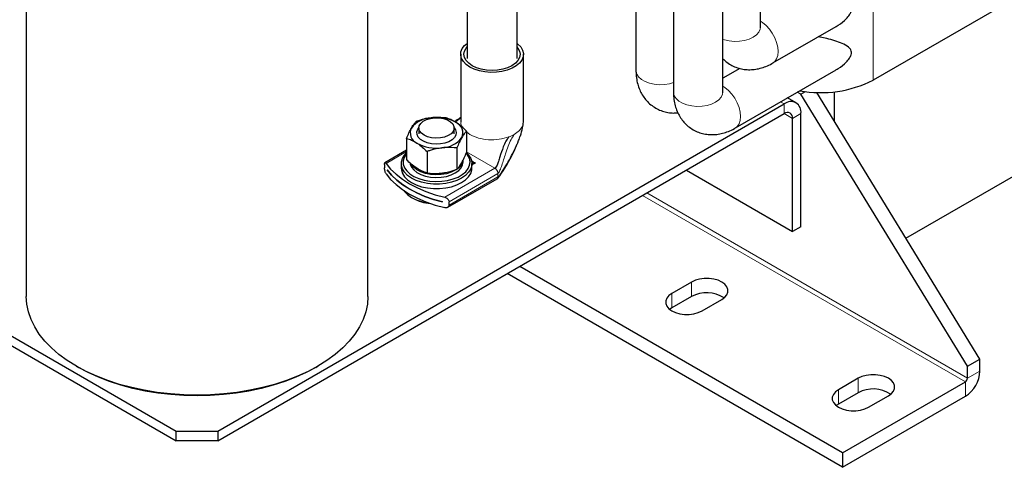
# Model space of a CAD drawing. Header units: millimetres. Extents: x 5 to 418, y 2 to 292.
# Tile 28 of 40: x 349 to 383, y 59 to 74. Entities that reach past the tile are written whole.
import ezdxf

# ---------------------------------------------------------------- set-up
doc = ezdxf.new("R2010")
doc.units = ezdxf.units.MM

msp = doc.modelspace()

# ---------------------------------------------------------------- linework, layer by layer
at = {"color": 7, "linetype": 'Continuous', "lineweight": 25}
for p, q in [((370.1362, 101.2025), (370.1362, 71.9703)), ((374.3618, 73.4401), (374.3618, 101.1582)), ((371.409, 100.4677), (371.409, 71.2356)), ((373.089, 71.2356), (373.089, 100.4235)), ((366.0986, 72.3721), (366.0986, 99.0344)), ((392.8965, 80.1341), (378.1887, 71.6434)), ((320.5842, 79.3233), (354.5254, 59.7295)), ((320.5842, 78.9967), (354.5254, 59.4029)), ((364.3986, 77.8606), (364.3986, 72.3721)), ((349.4325, 76.3132), (349.4325, 64.3014)), ((361.0325, 64.3014), (361.0325, 76.1062)), ((374.7903, 72.2226), (376.9359, 73.4613)), ((364.1836, 72.5171), (364.1836, 70.2308)), ((366.3136, 70.2308), (366.3136, 72.5171)), ((373.6599, 72.0402), (373.089, 71.7106)), ((373.5175, 70.0181), (376.9359, 71.9915)), ((375.7386, 71.1593), (375.6164, 71.2298)), ((375.7386, 71.1593), (375.8999, 71.2524)), ((376.8699, 71.2442), (376.8699, 70.2509)), ((375.5728, 70.8723), (375.285, 71.0385)), ((381.3954, 61.9329), (375.7386, 71.1593)), ((381.8197, 62.1778), (376.2738, 71.2232)), ((379.3058, 66.278), (387.8513, 71.2112)), ((355.9396, 59.7295), (375.1729, 70.8327)), ((355.9396, 59.4029), (375.1729, 70.5061)), ((375.4557, 66.505), (375.4557, 70.3427)), ((375.7386, 66.6683), (375.7386, 70.506)), ((362.7642, 70.0166), (362.7642, 69.8206)), ((363.9642, 69.8206), (363.9642, 70.0166)), ((364.3813, 69.9108), (364.3813, 69.1847)), ((362.3471, 69.6645), (362.3471, 68.9384)), ((366.1953, 69.7155), (366.2216, 69.7827)), ((362.3471, 69.2627), (361.6124, 68.8385)), ((364.0574, 69.3407), (364.0574, 68.6146)), ((363.0403, 69.2176), (363.0403, 68.4915)), ((364.2642, 68.8571), (364.2642, 68.9219)), ((364.5516, 68.9084), (364.5869, 68.8881)), ((364.5869, 68.8799), (364.5533, 68.8993)), ((364.5692, 68.8778), (364.5563, 68.8852)), ((361.597, 68.7812), (361.597, 68.6641)), ((361.6825, 68.5961), (361.6825, 68.5969)), ((361.6825, 68.5961), (361.6829, 68.5963)), ((362.1642, 68.8061), (362.1642, 68.653)), ((364.5625, 68.8433), (364.5692, 68.8472)), ((364.5692, 68.839), (364.5631, 68.8355)), ((364.5869, 68.8369), (364.5638, 68.8236)), ((364.5642, 68.7831), (364.6576, 68.837)), ((364.6576, 68.8289), (364.5642, 68.775)), ((364.6753, 68.8268), (364.5642, 68.7627)), ((364.5642, 68.653), (364.5642, 68.8061)), ((364.5802, 68.8543), (364.5802, 68.8625)), ((364.6766, 68.8278), (364.6753, 68.8289)), ((371.8489, 68.5872), (375.4557, 66.505)), ((363.745, 67.3248), (365.4205, 68.292)), ((362.5155, 67.659), (362.5597, 67.6335)), ((363.5704, 67.507), (363.5704, 67.5062)), ((363.789, 67.3987), (363.789, 67.5157)), ((375.7386, 66.6683), (375.4557, 66.505)), ((377.1528, 58.9937), (366.1918, 65.3214)), ((377.1528, 58.5038), (365.7674, 65.0764)), ((372.0263, 64.7902), (371.3545, 64.4024)), ((372.0263, 64.3003), (371.3545, 63.9125)), ((371.3545, 63.9125), (371.2793, 63.8615)), ((372.3798, 63.8105), (373.0516, 64.1983)), ((351.1306, 61.9342), (351.2013, 61.8934)), ((359.2636, 61.8934), (359.3344, 61.9342)), ((381.3954, 61.9329), (381.8197, 62.1778)), ((381.3954, 61.5246), (381.3954, 61.9329)), ((381.8197, 61.7695), (381.8197, 62.1778)), ((377.6831, 61.5246), (377.0114, 61.1368)), ((377.1528, 58.9937), (381.3247, 61.4021)), ((377.6831, 61.0347), (377.0114, 60.6469)), ((377.1528, 58.5038), (381.3247, 60.9122)), ((378.0367, 60.5449), (378.7084, 60.9327)), ((377.0114, 60.6469), (376.9362, 60.5959)), ((354.5254, 59.7295), (355.9396, 59.7295)), ((354.5254, 59.4029), (354.5254, 59.7295)), ((355.9396, 59.7295), (355.9396, 59.4029)), ((355.9396, 59.4029), (354.5254, 59.4029)), ((377.1528, 58.9937), (377.1528, 58.5038))]:
    msp.add_line(p, q, dxfattribs=at)
at = {"color": 7, "linetype": 'Continuous', "lineweight": 18}
for p, q in [((378.1887, 71.6434), (378.1887, 96.1396)), ((375.1729, 70.8327), (375.0507, 70.9032)), ((375.1729, 70.5061), (375.1729, 70.8327)), ((375.1728, 70.506), (375.4557, 70.3427)), ((375.4557, 70.3427), (375.7386, 70.506)), ((364.3813, 69.8891), (364.4956, 69.796)), ((366.2098, 69.7578), (366.2257, 69.8037)), ((362.3471, 69.2142), (361.6527, 68.8133)), ((365.3488, 68.6503), (364.3813, 69.2088)), ((364.5516, 68.9084), (364.5516, 68.9061)), ((364.5869, 68.8799), (364.5869, 68.8881)), ((363.642, 67.6649), (365.3488, 68.6503)), ((364.5692, 68.839), (364.5692, 68.8472)), ((364.6576, 68.837), (364.6576, 68.8289)), ((364.6753, 68.8289), (364.6753, 68.837)), ((363.789, 67.5157), (365.4502, 68.4747)), ((365.4502, 68.3577), (363.789, 67.3987)), ((365.4502, 68.3577), (365.4502, 68.4747)), ((381.3247, 61.4021), (370.3637, 67.7298)), ((381.3954, 61.5246), (370.5051, 67.8114)), ((372.0263, 64.7902), (372.0263, 64.3003)), ((371.3545, 64.4024), (371.3545, 63.9125)), ((381.3954, 61.5246), (381.8197, 61.7695)), ((377.6831, 61.5246), (377.6831, 61.0347)), ((381.3247, 60.9122), (381.3247, 61.4021)), ((377.0114, 61.1368), (377.0114, 60.6469))]:
    msp.add_line(p, q, dxfattribs=at)
at = {"color": 7, "linetype": 'Continuous', "lineweight": 18, "flags": 128}
for points in [[(374.7885, 72.2216), (374.8508, 72.2696), (374.9129, 72.3579), (374.9513, 72.4721), (374.9643, 72.6072), (374.9513, 72.7573), (374.9129, 72.9158), (374.8508, 73.0759), (374.7678, 73.2304), (374.6673, 73.3727), (374.5539, 73.4965), (374.4324, 73.5964), (374.3618, 73.6409)], [(373.089, 73.0245), (373.1404, 73.008), (373.3044, 72.9717), (373.4778, 72.9559), (373.6532, 72.9612), (373.8228, 72.9874), (373.9793, 73.0334), (374.1158, 73.0972), (374.2263, 73.176), (374.306, 73.2663), (374.3514, 73.3643), (374.3618, 73.4401)], [(370.1362, 71.9703), (370.1374, 71.945), (370.1648, 71.8448), (370.2278, 71.7502), (370.3234, 71.6652), (370.4476, 71.5935), (370.5948, 71.5383), (370.7588, 71.5019), (370.9322, 71.4861), (371.1076, 71.4914), (371.2772, 71.5176), (371.409, 71.5547)], [(371.409, 71.2356), (371.4101, 71.2102), (371.4376, 71.1101), (371.5005, 71.0154), (371.5962, 70.9304), (371.7204, 70.8587), (371.8676, 70.8035), (372.0316, 70.7672), (372.205, 70.7513), (372.3804, 70.7566), (372.55, 70.7829), (372.7065, 70.8289), (372.843, 70.8927), (372.9535, 70.9715), (373.0332, 71.0618), (373.0786, 71.1597), (373.089, 71.2356)], [(373.5157, 70.0171), (373.5781, 70.065), (373.6401, 70.1533), (373.6785, 70.2676), (373.6915, 70.4027), (373.6785, 70.5528), (373.6401, 70.7113), (373.5781, 70.8713), (373.495, 71.0259), (373.3945, 71.1681), (373.2811, 71.2919), (373.1596, 71.3919), (373.089, 71.4363)]]:
    msp.add_lwpolyline(points, dxfattribs=at)
at = {"color": 7, "linetype": 'Continuous', "lineweight": 25, "flags": 128}
for points in [[(364.4956, 72.0823), (364.37, 72.1696), (364.2744, 72.2687), (364.2119, 72.3763), (364.1848, 72.4887), (364.1938, 72.602), (364.2388, 72.7125), (364.3182, 72.8162), (364.3986, 72.8875)], [(366.0986, 72.7652), (366.1286, 72.7275), (366.1828, 72.6243), (366.2011, 72.5171), (366.1828, 72.4098), (366.1286, 72.3067), (366.0406, 72.2116), (365.9222, 72.1283), (365.7778, 72.0599), (365.6131, 72.0091), (365.4345, 71.9778), (365.2486, 71.9672), (365.0628, 71.9778), (364.8841, 72.0091), (364.7195, 72.0599), (364.5751, 72.1283), (364.4567, 72.2116), (364.3686, 72.3067), (364.3144, 72.4098), (364.2961, 72.5171), (364.3144, 72.6243), (364.3686, 72.7275), (364.3986, 72.7652)], [(366.0986, 72.8875), (366.1273, 72.8645), (366.2229, 72.7654), (366.2853, 72.6578), (366.3125, 72.5455), (366.3034, 72.4321), (366.2584, 72.3217), (366.179, 72.2179), (366.068, 72.1243), (365.929, 72.0441), (365.7669, 71.98), (365.5871, 71.9341), (365.3958, 71.9082), (365.1994, 71.9029), (365.0048, 71.9186), (364.8185, 71.9546), (364.6468, 72.0099), (364.4956, 72.0823)], [(362.9399, 69.7717), (362.8477, 69.8403), (362.788, 69.92), (362.7645, 70.0057), (362.7786, 70.0922), (362.8296, 70.1738), (362.9141, 70.2457), (363.0269, 70.3031), (363.161, 70.3425), (363.3077, 70.3614), (363.4581, 70.3587), (363.6025, 70.3345), (363.7319, 70.2903), (363.8383, 70.2289), (363.9148, 70.1542), (363.9568, 70.0708), (363.9615, 69.984), (363.9287, 69.8993), (363.8604, 69.8219), (363.761, 69.7568), (363.6366, 69.708), (363.4951, 69.6786), (363.3453, 69.6704), (363.1968, 69.684), (363.0588, 69.7185), (362.9399, 69.7717)], [(363.5016, 69.4751), (363.3468, 69.467), (363.1929, 69.4798), (363.0483, 69.5126), (362.9208, 69.5639), (362.8171, 69.6307), (362.7429, 69.7095), (362.7022, 69.7961), (362.6972, 69.8858), (362.7282, 69.9737), (362.7644, 70.0247)], [(363.964, 70.0247), (364.0102, 69.9544), (364.0332, 69.8657), (364.0201, 69.7763), (363.9717, 69.6911), (363.8905, 69.6146), (363.7809, 69.5509), (363.6489, 69.5036), (363.5016, 69.4751)], [(364.3856, 69.1697), (364.4518, 69.0988), (364.5233, 68.9854), (364.5596, 68.8665), (364.5596, 68.7457), (364.5233, 68.6268), (364.4518, 68.5133), (364.3472, 68.4087), (364.2127, 68.3162), (364.0525, 68.2386), (363.8713, 68.1782), (363.6748, 68.1369), (363.4688, 68.116), (363.2596, 68.116), (363.0536, 68.1369), (362.8571, 68.1782), (362.6759, 68.2386), (362.5157, 68.3162), (362.3812, 68.4087), (362.2766, 68.5133), (362.2051, 68.6268), (362.1688, 68.7457), (362.1688, 68.8665), (362.2051, 68.9854), (362.2766, 69.0988), (362.3471, 69.1737)], [(362.3471, 69.1511), (362.3285, 69.1287), (362.2612, 69.0176), (362.2293, 68.9013), (362.2338, 68.7836), (362.2748, 68.6683), (362.3507, 68.559), (362.4592, 68.4593), (362.5968, 68.3724), (362.759, 68.3011), (362.9407, 68.2476), (363.136, 68.2138), (363.3387, 68.2006), (363.5421, 68.2085), (363.7399, 68.2373), (363.9256, 68.286), (364.0932, 68.353), (364.2374, 68.4363), (364.3535, 68.533), (364.4379, 68.6402), (364.4877, 68.7544), (364.5014, 68.8718), (364.4786, 68.9888), (364.4199, 69.1016), (364.381, 69.1514)], [(361.6527, 68.8133), (361.8046, 68.6242), (361.9885, 68.4448), (362.2027, 68.2769), (362.445, 68.1223), (362.7128, 67.9825), (363.0036, 67.8588), (363.3144, 67.7526), (363.642, 67.6649)], [(361.6825, 68.5969), (361.8321, 68.4195), (362.0101, 68.2511), (362.215, 68.0931), (362.445, 67.9472), (362.6978, 67.8144), (362.9714, 67.6961), (363.2631, 67.5933), (363.5704, 67.507)], [(363.5704, 67.5062), (363.2631, 67.5925), (362.9714, 67.6953), (362.6978, 67.8136), (362.445, 67.9463), (362.215, 68.0923), (362.0101, 68.2502), (361.8321, 68.4187), (361.6825, 68.5961)], [(362.1642, 68.653), (362.1688, 68.5926), (362.2051, 68.4737), (362.2766, 68.3602), (362.3812, 68.2556), (362.5157, 68.1631), (362.6759, 68.0855), (362.8571, 68.0251), (363.0536, 67.9838), (363.2596, 67.9629), (363.4688, 67.9629), (363.6748, 67.9838), (363.8713, 68.0251), (364.0525, 68.0855), (364.2127, 68.1631), (364.3472, 68.2556), (364.4518, 68.3602), (364.5233, 68.4737), (364.5596, 68.5926), (364.5642, 68.653)], [(362.4681, 68.809), (362.4716, 68.7904), (362.5132, 68.6881), (362.5895, 68.5926), (362.6976, 68.508), (362.833, 68.4377), (362.9901, 68.3846), (363.1625, 68.3508), (363.3432, 68.3377), (363.5248, 68.3459), (363.6997, 68.375), (363.861, 68.4239), (364.0019, 68.4905), (364.1167, 68.5721), (364.2007, 68.6653), (364.2504, 68.7665), (364.2642, 68.8571)], [(364.0301, 68.5974), (364.0019, 68.5803), (363.861, 68.5137), (363.6997, 68.4648), (363.5248, 68.4357), (363.3432, 68.4275), (363.1625, 68.4406), (362.9901, 68.4744), (362.833, 68.5275), (362.6976, 68.5978), (362.5895, 68.6825), (362.5132, 68.7779), (362.513, 68.7782)], [(361.6527, 68.4622), (361.8046, 68.2731), (361.9885, 68.0937), (362.2027, 67.9258), (362.445, 67.7712), (362.7128, 67.6314), (363.0036, 67.5077), (363.3144, 67.4015), (363.642, 67.3138)], [(362.2479, 67.8945), (362.2733, 67.8601), (362.3767, 67.7551), (362.5102, 67.6621), (362.6695, 67.5839), (362.85, 67.5228), (363.0461, 67.4808), (363.0961, 67.4735)], [(373.0516, 64.1983), (373.1528, 64.2716), (373.2232, 64.356), (373.2593, 64.4474), (373.2593, 64.5411), (373.2232, 64.6325), (373.1528, 64.7169), (373.0516, 64.7902), (372.9246, 64.8487), (372.7784, 64.8893), (372.6201, 64.9102), (372.4577, 64.9102), (372.2995, 64.8893), (372.1532, 64.8487), (372.0263, 64.7902)], [(351.1312, 61.9339), (350.8221, 62.1269), (350.5402, 62.3334), (350.2872, 62.552), (350.0646, 62.7814), (349.874, 63.0201), (349.7163, 63.2668), (349.5927, 63.5198), (349.5039, 63.7777), (349.4503, 64.0387), (349.4325, 64.3014)], [(361.0325, 64.3014), (361.0146, 64.0387), (360.9611, 63.7777), (360.8722, 63.5198), (360.7486, 63.2668), (360.591, 63.0201), (360.4003, 62.7814), (360.1778, 62.552), (359.9248, 62.3334), (359.6428, 62.1269), (359.3337, 61.9339), (358.9993, 61.7554), (358.6416, 61.5926), (358.263, 61.4466), (357.8656, 61.3181), (357.452, 61.208), (357.0248, 61.117), (356.5865, 61.0457), (356.1398, 60.9944), (355.6875, 60.9635), (355.2325, 60.9532), (354.7774, 60.9635), (354.3251, 60.9944), (353.8785, 61.0457), (353.4402, 61.117), (353.0129, 61.208), (352.5993, 61.3181), (352.202, 61.4466), (351.8233, 61.5926), (351.4657, 61.7554), (351.1312, 61.9339)], [(371.3545, 64.4024), (371.2533, 64.3292), (371.1828, 64.2447), (371.1467, 64.1533), (371.1467, 64.0596), (371.1828, 63.9682), (371.2533, 63.8838), (371.3545, 63.8105), (371.4814, 63.7521), (371.6277, 63.7114), (371.786, 63.6906), (371.9483, 63.6906), (372.1066, 63.7114), (372.2529, 63.7521), (372.3798, 63.8105)], [(359.2636, 61.8934), (359.263, 61.893), (358.9343, 61.7176), (358.5828, 61.5577), (358.2107, 61.4141), (357.8202, 61.2879), (357.4138, 61.1797), (356.9939, 61.0903), (356.5631, 61.0202), (356.1241, 60.9698), (355.6797, 60.9394), (355.2325, 60.9292), (354.7853, 60.9394), (354.3408, 60.9698), (353.9018, 61.0202), (353.4711, 61.0903), (353.0512, 61.1797), (352.6447, 61.2879), (352.2542, 61.4141), (351.8821, 61.5577), (351.5306, 61.7176), (351.202, 61.893)], [(378.7084, 60.9327), (378.8096, 61.006), (378.8801, 61.0904), (378.9162, 61.1818), (378.9162, 61.2755), (378.8801, 61.3669), (378.8096, 61.4513), (378.7084, 61.5246), (378.5815, 61.583), (378.4352, 61.6237), (378.2769, 61.6445), (378.1146, 61.6445), (377.9563, 61.6237), (377.81, 61.583), (377.6831, 61.5246)], [(377.0114, 61.1368), (376.9101, 61.0635), (376.8397, 60.9791), (376.8036, 60.8877), (376.8036, 60.794), (376.8397, 60.7026), (376.9101, 60.6182), (377.0114, 60.5449), (377.1383, 60.4865), (377.2846, 60.4458), (377.4428, 60.4249), (377.6052, 60.4249), (377.7635, 60.4458), (377.9097, 60.4865), (378.0367, 60.5449)]]:
    msp.add_lwpolyline(points, dxfattribs=at)
at = {"color": 7, "linetype": 'Continuous', "lineweight": 25}
for centre, radius, start, end in [((376.4197, 75.0767), 3.8622, 259.34141, 297.26026), ((375.3937, 70.562), 0.3494, 350.78596, 129.20329), ((363.2124, 69.4764), 0.886, 92.12676, 142.54427), ((363.3715, 69.0367), 1.3389, 60.31175, 98.24648), ((375.2833, 70.3707), 0.1747, 350.78596, 129.20329), ((362.8471, 69.8502), 0.3762, 153.98511, 245.93905), ((363.8813, 69.8564), 0.3762, 333.98511, 65.93905), ((363.516, 70.2302), 0.886, 272.12676, 322.54427), ((363.3568, 70.6699), 1.3389, 240.31175, 278.24648), ((363.8486, 68.9846), 0.42, 307.8209, 349.78277), ((363.2927, 68.9725), 1.5265, 241.30458, 264.93184), ((372.5337, 63.3512), 1.0762, 56.56204, 118.13278), ((380.745, 61.8184), 1.0758, 302.60548, 357.39452), ((381.2419, 61.5316), 0.1537, 302.60548, 357.39452), ((378.1906, 60.0856), 1.0762, 56.56204, 118.13278)]:
    msp.add_arc(centre, radius, start, end, dxfattribs=at)
at = {"color": 7, "linetype": 'Continuous', "lineweight": 18}
msp.add_arc((365.4213, 70.8115), 1.1697, 289.95203, 299.74739, dxfattribs=at)
at = {"color": 7, "linetype": 'Continuous', "lineweight": 25}
for points, knots in [([(376.9337, 73.4654), (376.9584, 73.4781), (377.086, 73.5439), (377.2437, 73.6774), (377.3846, 73.8423), (377.4447, 73.9601), (377.4587, 74.0574), (377.4333, 74.1487), (377.3362, 74.2585), (377.1485, 74.3558), (376.8951, 74.4491), (376.6421, 74.5186), (376.3969, 74.5723), (376.1251, 74.6155), (375.8308, 74.6304), (375.5691, 74.603), (375.4635, 74.5384), (375.4241, 74.5144)], [0, 0, 0, 0, 0.02525096, 0.13051628, 0.18478584, 0.2249644, 0.25596217, 0.2869707, 0.33401128, 0.42927357, 0.51899433, 0.60872044, 0.67880554, 0.74880206, 0.8556606, 0.94617296, 1, 1, 1, 1]), ([(374.3626, 73.4181), (374.3628, 73.4175), (374.364, 73.4131), (374.3618, 73.425), (374.3618, 73.4383), (374.3618, 73.4401)], [0, 0, 0, 0, 0.1350018, 0.8852549, 1, 1, 1, 1]), ([(376.9337, 71.9956), (376.9584, 72.0084), (377.086, 72.0741), (377.2437, 72.2076), (377.3846, 72.3726), (377.4447, 72.4903), (377.4587, 72.5876), (377.4333, 72.6789), (377.3362, 72.7887), (377.1485, 72.886), (376.8952, 72.9796), (376.6418, 73.0479), (376.4504, 73.0928), (376.3512, 73.1075), (376.3288, 73.1108)], [0, 0, 0, 0, 0.0361174, 0.1866825, 0.2643064, 0.3217753, 0.3661127, 0.4104654, 0.4777494, 0.6140067, 0.7423378, 0.8706766, 0.970922, 1, 1, 1, 1]), ([(373.089, 72.367), (373.1338, 72.3245), (373.2274, 72.2358), (373.3945, 72.1334), (373.5769, 72.0556), (373.7669, 72.0085), (373.9609, 71.9901), (374.1574, 72), (374.3552, 72.0373), (374.5551, 72.1031), (374.6993, 72.171), (374.7775, 72.2154), (374.7903, 72.2226)], [0, 0, 0, 0, 0.1003701, 0.2096873, 0.3166201, 0.4221624, 0.5275536, 0.6341441, 0.7432857, 0.8561966, 0.9765276, 1, 1, 1, 1]), ([(370.1362, 71.9703), (370.1373, 71.9215), (370.14, 71.7994), (370.167, 71.6105), (370.2215, 71.4095), (370.3001, 71.2246), (370.4009, 71.0574), (370.5266, 70.9046), (370.6767, 70.7713), (370.8485, 70.6633), (371.0314, 70.5858), (371.2212, 70.5392), (371.3989, 70.5201), (371.5116, 70.5285), (371.56, 70.5321)], [0, 0, 0, 0, 0.0627691, 0.1569995, 0.2477535, 0.3352574, 0.4201728, 0.5032741, 0.593562, 0.6812627, 0.7670504, 0.8517226, 0.9362736, 1, 1, 1, 1]), ([(371.409, 71.2356), (371.4101, 71.1867), (371.4128, 71.0646), (371.4398, 70.8758), (371.4943, 70.6747), (371.5728, 70.4898), (371.6737, 70.3226), (371.7994, 70.1698), (371.9495, 70.0366), (372.1213, 69.9285), (372.3042, 69.8512), (372.4941, 69.8039), (372.6881, 69.7856), (372.8846, 69.7954), (373.0824, 69.8328), (373.2823, 69.8986), (373.4265, 69.9664), (373.5047, 70.0108), (373.5175, 70.0181)], [0, 0, 0, 0, 0.0477223, 0.1193642, 0.1883631, 0.2548909, 0.3194508, 0.3826313, 0.4512759, 0.5179533, 0.5831763, 0.6475512, 0.711834, 0.7768483, 0.8434186, 0.9122879, 0.9856831, 1, 1, 1, 1]), ([(373.0898, 71.2136), (373.09, 71.2129), (373.0912, 71.2085), (373.089, 71.2205), (373.089, 71.2338), (373.089, 71.2356)], [0, 0, 0, 0, 0.1350018, 0.8852549, 1, 1, 1, 1]), ([(362.509, 70.0152), (362.5129, 70.0219), (362.5419, 70.0724), (362.5967, 70.1546), (362.6461, 70.2078), (362.6709, 70.2346)], [0, 0, 0, 0, 0.07009003, 0.53078443, 1, 1, 1, 1]), ([(363.1795, 70.3618), (363.045, 70.3374), (362.8728, 70.3062), (362.7072, 70.2474), (362.6709, 70.2346)], [0, 0, 0, 0, 0.7810476, 1, 1, 1, 1]), ([(363.6881, 70.3577), (363.5603, 70.3689), (363.3926, 70.3836), (363.2205, 70.366), (363.1795, 70.3618)], [0, 0, 0, 0, 0.7618982, 1, 1, 1, 1]), ([(364.0347, 70.1999), (364.0265, 70.2051), (363.9642, 70.2446), (363.8469, 70.3059), (363.7413, 70.3403), (363.6881, 70.3577)], [0, 0, 0, 0, 0.07009, 0.5307844, 1, 1, 1, 1]), ([(364.1836, 70.3819), (364.1711, 70.3716), (364.1067, 70.3192), (364.0369, 70.2702), (363.9808, 70.2307)], [0, 0, 0, 0, 0.1950236, 1, 1, 1, 1]), ([(362.3471, 69.6645), (362.3734, 69.7292), (362.4265, 69.8596), (362.4813, 69.963), (362.509, 70.0152)], [0, 0, 0, 0, 0.495458, 1, 1, 1, 1]), ([(364.3813, 69.9108), (364.325, 69.9654), (364.2114, 70.0757), (364.0939, 70.1582), (364.0347, 70.1999)], [0, 0, 0, 0, 0.495458, 1, 1, 1, 1]), ([(364.3813, 69.9108), (364.355, 69.8828), (364.3019, 69.8264), (364.2471, 69.7367), (364.2194, 69.6914)], [0, 0, 0, 0, 0.495458, 1, 1, 1, 1]), ([(366.21, 69.7477), (366.2402, 69.8384), (366.2877, 69.9809), (366.3044, 70.1387), (366.3105, 70.1961)], [0, 0, 0, 0, 0.6360456, 1, 1, 1, 1]), ([(362.3471, 69.6645), (362.4034, 69.6466), (362.517, 69.6104), (362.6345, 69.5415), (362.6937, 69.5067)], [0, 0, 0, 0, 0.49545796, 1, 1, 1, 1]), ([(364.2194, 69.6914), (364.2155, 69.6845), (364.1865, 69.6328), (364.1317, 69.522), (364.0823, 69.4015), (364.0574, 69.3407)], [0, 0, 0, 0, 0.07009003, 0.53078443, 1, 1, 1, 1]), ([(365.8205, 69.7121), (365.7839, 69.6649), (365.7021, 69.5593), (365.6086, 69.3264), (365.5327, 69.0968), (365.4677, 68.8915), (365.4253, 68.7714), (365.3909, 68.6978), (365.3657, 68.6628), (365.354, 68.6541), (365.3488, 68.6503)], [0, 0, 0, 0, 0.1420047, 0.3177937, 0.6199601, 0.7604664, 0.8793645, 0.9580731, 0.9812319, 1, 1, 1, 1]), ([(365.4502, 68.3577), (365.4578, 68.3638), (365.4775, 68.3796), (365.5168, 68.4281), (365.6027, 68.544), (365.7274, 68.7414), (365.8821, 69.0106), (366.0263, 69.2965), (366.1406, 69.5481), (366.1912, 69.7014), (366.2098, 69.7578)], [0, 0, 0, 0, 0.01907, 0.0494123, 0.1176944, 0.2906821, 0.483973, 0.6962391, 0.8881896, 1, 1, 1, 1]), ([(362.6937, 69.5067), (362.7019, 69.5013), (362.7641, 69.4606), (362.8815, 69.3706), (362.9871, 69.2689), (363.0403, 69.2176)], [0, 0, 0, 0, 0.07009, 0.5307844, 1, 1, 1, 1]), ([(363.5489, 69.3448), (363.4144, 69.3204), (363.2422, 69.2892), (363.0766, 69.2304), (363.0403, 69.2176)], [0, 0, 0, 0, 0.7810476, 1, 1, 1, 1]), ([(364.0574, 69.3407), (363.9297, 69.3519), (363.762, 69.3666), (363.5899, 69.349), (363.5489, 69.3448)], [0, 0, 0, 0, 0.7618982, 1, 1, 1, 1]), ([(365.4201, 68.2918), (365.4271, 68.297), (365.4442, 68.3099), (365.4986, 68.3723), (365.583, 68.4911), (365.6917, 68.6635), (365.794, 68.8392), (365.9174, 69.0691), (366.0213, 69.2669), (366.0816, 69.4243), (366.0933, 69.4549)], [0, 0, 0, 0, 0.0180193, 0.0443791, 0.1798281, 0.3423426, 0.4989809, 0.6335496, 0.9288151, 1, 1, 1, 1]), ([(362.6937, 68.6493), (362.6855, 68.6547), (362.6233, 68.6954), (362.506, 68.7854), (362.4004, 68.8871), (362.3471, 68.9384)], [0, 0, 0, 0, 0.07009, 0.5307844, 1, 1, 1, 1]), ([(364.2194, 68.834), (364.2232, 68.8408), (364.2523, 68.8926), (364.3071, 69.0034), (364.3564, 69.1239), (364.3813, 69.1847)], [0, 0, 0, 0, 0.07009, 0.5307844, 1, 1, 1, 1]), ([(364.5339, 68.9084), (364.5353, 68.9091), (364.5373, 68.9102), (364.5405, 68.9109), (364.5428, 68.911), (364.545, 68.9109), (364.5482, 68.9102), (364.5502, 68.9091), (364.5516, 68.9084)], [0, 0, 0, 0, 0.27317731, 0.38987871, 0.5, 0.61012129, 0.72682269, 1, 1, 1, 1]), ([(364.5869, 68.8881), (364.5914, 68.885), (364.6005, 68.8788), (364.6058, 68.8669), (364.6051, 68.8546), (364.5981, 68.8441), (364.5899, 68.8389), (364.5869, 68.8369)], [0, 0, 0, 0, 0.2120721, 0.4249187, 0.6288557, 0.8604484, 1, 1, 1, 1]), ([(361.597, 68.7812), (361.5975, 68.7926), (361.5985, 68.8154), (361.6064, 68.8355), (361.6186, 68.8429), (361.6344, 68.8364), (361.6467, 68.8209), (361.6527, 68.8133)], [0, 0, 0, 0, 0.1905141, 0.380727, 0.5790142, 0.7955756, 1, 1, 1, 1]), ([(361.6527, 68.4622), (361.6457, 68.4739), (361.6317, 68.4971), (361.6141, 68.5474), (361.6021, 68.6003), (361.5974, 68.6402), (361.5971, 68.6591), (361.597, 68.6641)], [0, 0, 0, 0, 0.2404153, 0.4810817, 0.7126411, 0.9230503, 1, 1, 1, 1]), ([(363.0403, 68.4915), (362.984, 68.5094), (362.8704, 68.5457), (362.753, 68.6146), (362.6937, 68.6493)], [0, 0, 0, 0, 0.495458, 1, 1, 1, 1]), ([(363.5489, 68.4874), (363.5899, 68.4931), (363.762, 68.5172), (363.9297, 68.5725), (364.0574, 68.6146)], [0, 0, 0, 0, 0.2381018, 1, 1, 1, 1]), ([(364.0574, 68.6146), (364.0837, 68.6426), (364.1368, 68.699), (364.1917, 68.7887), (364.2194, 68.834)], [0, 0, 0, 0, 0.495458, 1, 1, 1, 1]), ([(364.5692, 68.8472), (364.5719, 68.849), (364.5773, 68.8527), (364.5805, 68.8598), (364.5801, 68.8672), (364.5759, 68.8735), (364.571, 68.8767), (364.5692, 68.8778)], [0, 0, 0, 0, 0.2113904, 0.4235099, 0.6277875, 0.8609914, 1, 1, 1, 1]), ([(364.5797, 68.8543), (364.5798, 68.8529), (364.5799, 68.8488), (364.5758, 68.8433), (364.571, 68.8402), (364.5692, 68.839)], [0, 0, 0, 0, 0.2557735, 0.7220569, 1, 1, 1, 1]), ([(364.6046, 68.8543), (364.6046, 68.8568), (364.6047, 68.8636), (364.598, 68.8727), (364.5899, 68.8779), (364.5869, 68.8799)], [0, 0, 0, 0, 0.2579416, 0.7209834, 1, 1, 1, 1]), ([(364.6576, 68.837), (364.6589, 68.8378), (364.6609, 68.8388), (364.6641, 68.8395), (364.6664, 68.8396), (364.6687, 68.8395), (364.6719, 68.8388), (364.6739, 68.8378), (364.6753, 68.837)], [0, 0, 0, 0, 0.2731773, 0.3898787, 0.5, 0.6101213, 0.7268227, 1, 1, 1, 1]), ([(364.6753, 68.8289), (364.6739, 68.8296), (364.6719, 68.8306), (364.6687, 68.8313), (364.6664, 68.8315), (364.6641, 68.8313), (364.6609, 68.8306), (364.6589, 68.8296), (364.6576, 68.8289)], [0, 0, 0, 0, 0.2731773, 0.3898787, 0.5, 0.6101213, 0.7268227, 1, 1, 1, 1]), ([(364.6753, 68.837), (364.6765, 68.8362), (364.6783, 68.8351), (364.6795, 68.8332), (364.6798, 68.8319), (364.6795, 68.8306), (364.6783, 68.8288), (364.6765, 68.8276), (364.6753, 68.8268)], [0, 0, 0, 0, 0.2731773, 0.3898787, 0.5, 0.6101213, 0.7268227, 1, 1, 1, 1]), ([(363.0403, 68.4915), (363.0766, 68.4874), (363.2422, 68.4688), (363.4144, 68.4793), (363.5489, 68.4874)], [0, 0, 0, 0, 0.2189524, 1, 1, 1, 1]), ([(363.642, 67.6649), (363.6595, 67.6594), (363.6947, 67.6483), (363.7414, 67.6148), (363.7746, 67.5742), (363.7879, 67.5393), (363.7888, 67.5207), (363.789, 67.5157)], [0, 0, 0, 0, 0.2404153, 0.4810817, 0.7126411, 0.9230503, 1, 1, 1, 1]), ([(363.789, 67.3987), (363.7876, 67.3868), (363.7847, 67.3629), (363.7625, 67.3346), (363.7295, 67.3151), (363.6876, 67.3066), (363.6569, 67.3115), (363.642, 67.3138)], [0, 0, 0, 0, 0.1905141, 0.380727, 0.5790142, 0.7955756, 1, 1, 1, 1])]:
    msp.add_open_spline(points, degree=3, knots=knots, dxfattribs=at)
at = {"color": 7, "linetype": 'Continuous', "lineweight": 18}
for points, knots in [([(364.0213, 70.2302), (364.048, 70.2497), (364.1053, 70.2915), (364.1563, 70.3409), (364.1836, 70.3674)], [0, 0, 0, 0, 0.4644096, 1, 1, 1, 1]), ([(364.1969, 70.2303), (364.1926, 70.208), (364.1788, 70.1369), (364.2266, 70.0697), (364.2593, 70.0236)], [0, 0, 0, 0, 0.3141328, 1, 1, 1, 1]), ([(366.2832, 70.0849), (366.2988, 70.1249), (366.3176, 70.1733), (366.3113, 70.2222), (366.3102, 70.2306)], [0, 0, 0, 0, 0.8280701, 1, 1, 1, 1]), ([(365.4502, 68.4747), (365.4564, 68.4798), (365.4709, 68.4917), (365.4935, 68.5289), (365.5334, 68.6131), (365.5826, 68.7544), (365.6439, 68.9428), (365.7131, 69.1593), (365.7941, 69.3883), (365.8811, 69.6106), (365.9644, 69.7386), (366.0017, 69.796)], [0, 0, 0, 0, 0.01869983, 0.04386688, 0.09622648, 0.22290131, 0.36192299, 0.51397573, 0.69667848, 0.86409437, 1, 1, 1, 1]), ([(365.4205, 68.292), (365.4205, 68.292), (365.4314, 68.2942), (365.445, 68.3157), (365.4484, 68.3437), (365.4502, 68.3577)], [0, 0, 0, 0, 0.0001021, 0.5000511, 1, 1, 1, 1])]:
    msp.add_open_spline(points, degree=3, knots=knots, dxfattribs=at)
for points in [[(366.0017, 69.796), (366.0658, 69.8386), (366.194, 69.9237), (366.2535, 70.0312), (366.2832, 70.0849)], [(364.4956, 69.796), (364.5888, 69.7518), (364.7754, 69.6634), (365.1305, 69.6092), (365.4975, 69.6176), (365.7128, 69.6806), (365.8205, 69.7121)], [(365.4177, 68.5793), (365.4128, 68.5868), (365.4031, 68.6017), (365.386, 68.6213), (365.3678, 68.6381), (365.3551, 68.6462), (365.3488, 68.6503)], [(365.4502, 68.4747), (365.4497, 68.483), (365.4489, 68.4995), (365.4423, 68.5264), (365.4322, 68.5535), (365.4225, 68.5707), (365.4177, 68.5793)]]:
    msp.add_open_spline(points, degree=3, dxfattribs=at)

doc.saveas('drawing.dxf')
